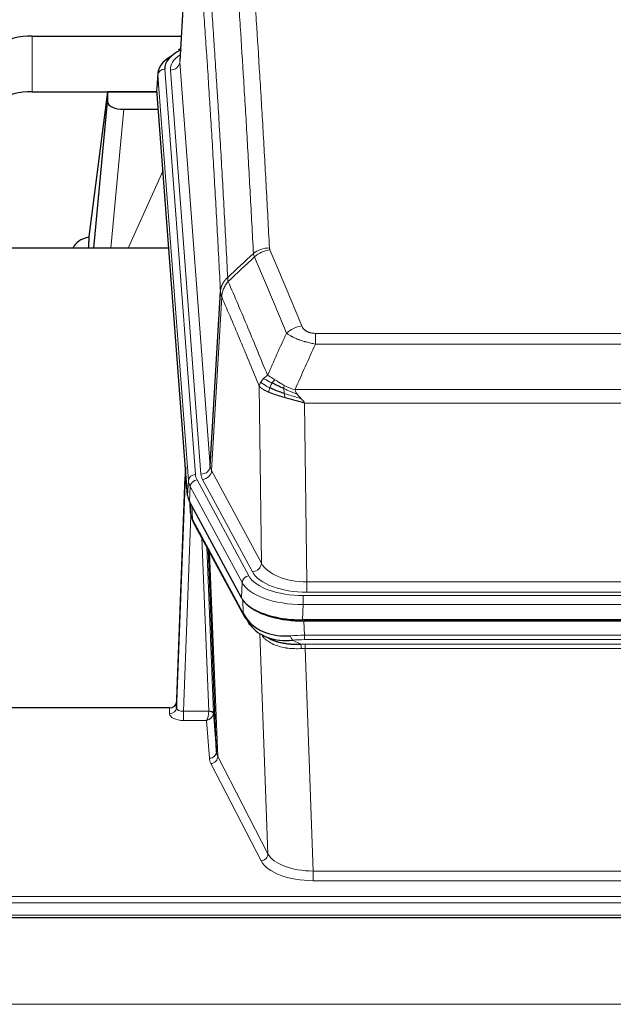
# Model space of a CAD drawing. Header units: inches. Extents: x 0 to 23760, y -13 to 16800.
# Tile 117 of 256: x 4422 to 4676, y 13694 to 14115. Entities that reach past the tile are written whole.
import ezdxf

# ---------------------------------------------------------------- set-up
doc = ezdxf.new("R2010")
doc.units = ezdxf.units.IN
doc.layers.add('1', color=7, linetype='Continuous', true_color=0xffffff)
doc.layers.add('254', color=7, linetype='Continuous', true_color=0xffffff)
doc.styles.add('latin_extended', font='simplex.shx')
doc.dimstyles.get("Standard").update_dxf_attribs({"dimtxt": 0.18, "dimasz": 0.18, "dimexe": 0.18, "dimexo": 0.0625, "dimgap": 0.09, "dimtad": 0, "dimtih": 1, "dimtoh": 1, "dimdec": 4, "dimzin": 0, "dimdsep": 46, "dimtxsty": 'Standard', "dimcen": 0.09, "dimadec": 0, "dimazin": 0, "dimtfac": 1, "dimtdec": 4, "dimtofl": 0, "dimtmove": 0, "dimatfit": 3, "dimfxl": 1, "dimtolj": 1, "dimtzin": 0, "dimarcsym": 0})

# ---------------------------------------------------------------- blocks, each defined once
blk = doc.blocks.new('_U5')
at = {"layer": '254', "color": 3, "linetype": 'Continuous', "lineweight": 13, "transparency": 16777216}
for p, q in [((8914, 13844.79), (8914, 9822.41)), ((1028.02, 13489.8), (1028.02, 9822.41)), ((1168.02, 9862.41), (8774, 9862.41))]:
    blk.add_line(p, q, dxfattribs=at)
at = {"layer": '254', "color": 3, "transparency": 16777216}
for points in [[(1168.02, 9885.74), (1168.02, 9839.07), (1028.02, 9862.41)], [(8774, 9839.07), (8774, 9885.74), (8914, 9862.41)]]:
    blk.add_solid(points, dxfattribs=at)
at = {"layer": 'Defpoints', "color": 0, "transparency": 16777216}
for p in [(8914, 13884.79), (1028.02, 13529.8), (8914, 9862.41)]:
    blk.add_point(p, dxfattribs=at)
at = {"layer": '254', "color": 2, "lineweight": 13, "transparency": 16777216, "insert": (4727.68, 10072.41), "char_height": 140, "attachment_point": 1, "style": 'latin_extended'}
blk.add_mtext('\\A1;7886', dxfattribs=at)

msp = doc.modelspace()

# ---------------------------------------------------------------- linework, layer by layer
at = {"layer": '1', "color": 2, "linetype": 'Continuous', "lineweight": 25}
for p, q in [((4495.617, 14185.9), (4490.233, 14097.061)), ((4427.055, 14107.66), (4490.877, 14107.66)), ((4490.545, 14102.204), (4489.601, 14101.768)), ((4480.854, 14091.71), (4480.473, 14085.428)), ((4427.055, 14083.858), (4480.541, 14083.858)), ((4459.365, 14083.768), (4451.317, 14021.983)), ((4480.548, 14083.768), (4459.365, 14083.768)), ((4459.365, 14083.768), (4459.365, 14079.537)), ((4493.597, 13911.191), (4480.479, 14084.645)), ((4453.454, 14016.881), (4459.365, 14079.537)), ((4466.338, 14076.317), (4481.109, 14076.317)), ((4451.316, 14021.976), (4451.317, 14021.983)), ((4451.316, 14021.976), (4451.316, 14019.791)), ((4485.605, 14016.88), (4408.661, 14016.88)), ((4503.304, 13923.713), (4507.68, 13998.389)), ((4492.66, 13923.572), (4488.903, 13822.934)), ((4488.892, 13820.397), (4492.58, 13919.179)), ((4516.636, 13867.399), (4494.381, 13908.614)), ((4494.509, 13908.377), (4494.872, 13903.575)), ((4494.866, 13903.688), (4494.695, 13908.032)), ((4494.866, 13903.688), (4494.872, 13903.575)), ((4496.01, 13899.779), (4517.757, 13859.504)), ((4505.917, 13801.568), (4502.489, 13887.779)), ((4759.204, 13857.961), (4542.798, 13857.961)), ((4758.613, 13857.479), (4543.389, 13857.479)), ((4525.899, 13851.327), (4528.642, 13849.941)), ((4485.904, 13820.312), (4373.001, 13820.312)), ((4488.903, 13822.934), (4488.892, 13820.397)), ((4504.688, 13818.186), (4505.917, 13801.568)), ((4373.001, 13730.68), (4930.001, 13730.68))]:
    msp.add_line(p, q, dxfattribs=at)
at = {"layer": '1', "color": 110, "linetype": 'Continuous', "lineweight": 13}
for p, q in [((4495.485, 14183.075), (4490.237, 14096.486)), ((4427.055, 14083.858), (4427.055, 14107.66)), ((4490.237, 14096.486), (4503.304, 13923.713)), ((4480.86, 14090.924), (4480.479, 14084.645)), ((4493.97, 13917.564), (4480.86, 14090.924)), ((4483.854, 14093.494), (4496.964, 13920.134)), ((4486.245, 14093.059), (4499.312, 13920.286)), ((4466.338, 14076.317), (4460.731, 14016.881)), ((4468.143, 14016.881), (4483.084, 14050.196)), ((4508.237, 13996.055), (4503.885, 13921.803)), ((4548.33, 13980.508), (4753.672, 13980.508)), ((4548.33, 13975.945), (4548.33, 13980.508)), ((4753.672, 13975.945), (4548.33, 13975.945)), ((4525.237, 13882.26), (4524.279, 13957.911)), ((4539.598, 13956.465), (4762.404, 13956.465)), ((4758.291, 13950.721), (4543.711, 13950.721)), ((4543.711, 13950.721), (4544.68, 13874.225)), ((4503.885, 13921.803), (4525.237, 13882.26)), ((4493.597, 13911.191), (4493.97, 13917.564)), ((4497.662, 13917.843), (4519.836, 13876.777)), ((4521.361, 13878.452), (4500.009, 13917.995)), ((4494.755, 13914.986), (4494.381, 13908.614)), ((4516.929, 13873.921), (4494.755, 13914.986)), ((4494.512, 13908.372), (4494.866, 13903.688)), ((4495.433, 13906.667), (4495.651, 13901.109)), ((4495.016, 13902.717), (4491.885, 13818.865)), ((4495.651, 13901.109), (4517.398, 13860.834)), ((4502.691, 13818.952), (4499.668, 13893.004)), ((4501.795, 13889.064), (4504.688, 13818.186)), ((4503.035, 13886.769), (4506.502, 13799.558)), ((4516.636, 13867.399), (4516.929, 13873.921)), ((4544.68, 13874.225), (4757.323, 13874.225)), ((4544.68, 13869.811), (4544.68, 13874.225)), ((4517.398, 13860.834), (4517.222, 13866.469)), ((4543.091, 13868.387), (4758.911, 13868.387)), ((4543.091, 13864.482), (4543.091, 13868.387)), ((4757.323, 13869.811), (4544.68, 13869.811)), ((4543.091, 13864.482), (4542.798, 13857.961)), ((4758.911, 13864.482), (4543.091, 13864.482)), ((4543.389, 13857.479), (4543.58, 13851.388)), ((4527.987, 13757.943), (4524.552, 13852.083)), ((4543.58, 13849.523), (4543.58, 13851.388)), ((4543.58, 13851.388), (4758.422, 13851.388)), ((4758.422, 13849.523), (4543.58, 13849.523)), ((4538.556, 13849.294), (4542.01, 13847.549)), ((4543.922, 13845.715), (4543.922, 13847.58)), ((4543.922, 13847.58), (4758.08, 13847.58)), ((4543.922, 13845.715), (4547.396, 13750.539)), ((4758.08, 13845.715), (4543.922, 13845.715)), ((4485.894, 13817.864), (4485.904, 13820.312)), ((4491.885, 13818.865), (4491.885, 13814.95)), ((4491.885, 13818.865), (4502.69, 13818.865)), ((4491.885, 13814.95), (4501.727, 13814.95)), ((4502.92, 13798.801), (4501.727, 13814.95)), ((4506.502, 13799.558), (4527.987, 13757.943)), ((4525.079, 13754.88), (4503.594, 13796.495)), ((4547.396, 13750.539), (4547.396, 13746.438)), ((4547.396, 13750.539), (4754.606, 13750.539)), ((4754.606, 13746.438), (4547.396, 13746.438)), ((4373.001, 13739.677), (4930.001, 13739.677)), ((4373.001, 13736.943), (4930.001, 13736.943)), ((4373.001, 13731.695), (4930.001, 13731.695)), ((2938.501, 13693.566), (7695.501, 13693.566))]:
    msp.add_line(p, q, dxfattribs=at)
at = {"layer": '1', "color": 2, "linetype": 'Continuous', "lineweight": 25}
for centre, major_axis, ratio, start_param, end_param in [((4427.055, 14095.486), (-20, 0), 0.608706, 4.712389, 6.2831853), ((4507.873, 14091.207), (-27.03, 0.194), 0.4633579, 5.618257, 6.3212481), ((4507.873, 14093.868), (-24.034, 0.016), 0.461198, 5.4992389, 6.318352), ((4490.859, 14099.044), (1.258, -2.724), 0.6272114, 2.6666598, 3.1415983), ((4427.055, 14071.684), (-20, 0), 0.608706, 4.712389, 6.2831853), ((4466.392, 14079.562), (7.027, 0.031), 0.4617281, 3.1395348, 4.7027345), ((4454.195, 14014.802), (-10.208, 0), 0.7029015, 4.9983373, 5.9892938), ((4454.195, 13823.41), (-10.152, 515.132), 0.0020796, 5.0973629, 5.103467), ((4520.617, 13911.63), (27.037, 0.006), 0.4611335, 3.1763491, 3.3855005), ((4522.661, 13883.9), (-27.174, 22.247), 0.2659535, 0.248295, 0.2802753), ((4521.51, 13913.176), (26.161, 11.46), 0.4493681, 3.0159633, 3.1613144), ((4499.364, 13902), (3.584, 1.776), 0.8816114, 2.7716102, 3.1419462), ((4542.856, 13870.445), (27.023, 0.034), 0.4619935, 3.3853572, 3.670307), ((4542.856, 13870.445), (27.023, 0.034), 0.4619935, 3.670307, 4.7096668), ((4543.415, 13869.954), (27.01, 0.015), 0.4618579, 3.6271853, 4.7111791), ((4544.23, 13843.954), (-27.355, 20.182), 0.1876908, 0.3765826, 0.5974134), ((4521.277, 13861.404), (3.52, 1.9), 0.8606628, 3.1415888, 3.5094104), ((4541.534, 13841.092), (-23.434, 19.972), 0.1471226, 0.3626514, 0.5834823), ((4523.054, 13858.722), (3.195, 2.407), 0.6715965, 2.6043549, 3.391291), ((4543.327, 13872.772), (25.329, 12.681), 0.6929209, 3.2824386, 4.1662755), ((4543.327, 13872.772), (23.359, 16.381), 0.7286412, 3.1732971, 4.057134), ((4521.155, 13851.232), (-3.388, -2.127), 0.8041825, 3.1410453, 3.3164277), ((4485.904, 13823.025), (3, 0.002), 0.9042699, 4.7116987, 6.2488686)]:
    msp.add_ellipse(centre, major_axis=major_axis, ratio=ratio, start_param=start_param, end_param=end_param, dxfattribs=at)
at = {"layer": '1', "color": 110, "linetype": 'Continuous', "lineweight": 13}
for centre, major_axis, ratio, start_param, end_param in [((4510.265, 14093.433), (-24.034, 0.016), 0.461198, 5.6862399, 6.318352), ((4486.245, 14096.607), (3.989, 0.302), 0.8864705, 4.6454478, 6.1638843), ((4483.854, 14090.833), (2.991, 0.226), 0.8864705, 1.5038552, 3.0222916), ((4528.634, 14008.76), (-9.987, -0.512), 0.8285973, 4.6699673, 5.4273767), ((4528.822, 14007.968), (-9.188, -3.948), 0.8056434, 4.3791539, 5.1247913), ((4542.483, 13975.506), (-9.245, -3.812), 0.7933159, 4.3962573, 5.1392153), ((4492.58, 13917.026), (0.214, 6.443), 0.0117452, 0.5090713, 1.2305416), ((4499.312, 13923.834), (3.989, 0.302), 0.8864705, 4.6454478, 6.1638843), ((4500.009, 13921.543), (3.52, 1.9), 0.8606628, 4.2773553, 5.7957917), ((4523.33, 13924.224), (20.038, 0.241), 0.4621297, 3.1708089, 3.3799603), ((4495.579, 13919.088), (2.998, -0.112), 0.4302668, 3.1576572, 3.7226285), ((4496.964, 13917.473), (2.991, 0.226), 0.8864705, 1.5038552, 3.0222916), ((4520.983, 13917.863), (-27.028, 0.171), 0.4605352, 0.0378207, 0.2469722), ((4497.662, 13915.181), (2.64, 1.425), 0.8606628, 1.1357626, 2.6541991), ((4520.983, 13920.524), (24.033, 0.005), 0.4611335, 3.1763491, 3.3855005), ((4523.33, 13920.676), (24.033, 0.005), 0.4611335, 3.1763491, 3.3855005), ((4522.661, 13883.9), (-27.538, 20.422), 0.182048, 0.3394746, 0.3714547), ((4499.53, 13901.679), (3.52, 1.9), 0.8606628, 2.7414655, 3.1415888), ((4521.361, 13882), (3.52, 1.9), 0.8606628, 4.2773553, 5.7957917), ((4544.6, 13884.832), (-20.002, 0.126), 0.5302672, 0.2567917, 1.5781041), ((4519.836, 13874.116), (2.64, 1.425), 0.8606628, 1.1357626, 2.6541991), ((4543.142, 13879.485), (24.02, 0.03), 0.4619935, 3.3853572, 4.7096668), ((4544.6, 13881.284), (-24.002, 0.049), 0.477994, 0.2537759, 1.5750883), ((4543.142, 13876.824), (-27.018, 0.111), 0.4567867, 0.246464, 1.5707737), ((4521.277, 13861.404), (3.52, 1.9), 0.8606628, 2.7414655, 3.1415888), ((4544.23, 13843.954), (-27.015, 0.091), 0.2751837, 4.7373543, 4.9581852), ((4538.556, 13853.13), (-0.368, 3.983), 0.2964475, 2.0527062, 2.8396422), ((4544.23, 13840.119), (-23.017, 0.318), 0.4083138, 4.7462544, 4.9670852), ((4544.712, 13837.768), (-24.025, 0.387), 0.4081205, 4.7518285, 4.8316761), ((4542.01, 13843.714), (0.131, -3.998), 0.1099517, 2.0830946, 2.8518059), ((4544.712, 13833.933), (-20.023, 0.877), 0.5868264, 4.777515, 4.8573626), ((4485.894, 13820.488), (-3, 0.013), 0.8746179, 1.5745081, 3.1116779), ((4491.897, 13820.488), (3.004, 0.138), 0.5390598, 3.1127167, 4.683513), ((4491.897, 13817.864), (6.003, 0.008), 0.4854373, 3.1388974, 4.7096937), ((4501.727, 13817.574), (0.506, 2.997), 0.2740591, 3.694004, 5.2037138), ((4501.727, 13817.574), (2.669, 1.608), 0.8008031, 4.262859, 5.7725688), ((4501.691, 13818.92), (-1.001, 0.011), 0.9036683, 3.0924533, 3.1882188), ((4502.69, 13818.004), (1.996, -0.13), 0.4297663, 0.0674602, 1.5988341), ((4502.691, 13818.091), (1.998, 0.082), 0.4302193, 0.0160628, 1.553239), ((4501.691, 13818.059), (2.996, 0.15), 0.8842154, 6.1784612, 6.2742266), ((4502.92, 13801.425), (-2.992, -0.221), 0.8740585, 1.5062672, 3.1117425), ((4503.594, 13799.118), (-2.666, -1.376), 0.8484453, 1.1579292, 2.76165), ((4525.92, 13801.823), (-20.016, 0.121), 0.4848834, 0.0387668, 0.248091), ((4525.92, 13799.199), (-23.014, 0.002), 0.4845187, 0.0358431, 0.2451673), ((4525.079, 13757.504), (-2.666, -1.376), 0.8484453, 1.1579292, 2.76165), ((4547.402, 13760.213), (-20.013, 0.104), 0.483363, 0.2476114, 1.5729934), ((4547.402, 13757.589), (23.012, 0.004), 0.4845836, 3.3866449, 4.7120269)]:
    msp.add_ellipse(centre, major_axis=major_axis, ratio=ratio, start_param=start_param, end_param=end_param, dxfattribs=at)
for points, knots in [([(4516.676, 14199.701), (4517.233, 14193.081), (4518.334, 14179.591), (4519.941, 14158.606), (4520.984, 14144.117), (4521.754, 14133.063), (4522.137, 14127.488), (4522.515, 14121.844), (4522.766, 14118.066), (4522.892, 14116.168), (4523.515, 14106.644), (4524.006, 14098.902), (4524.732, 14087.107), (4524.972, 14083.146), (4525.447, 14075.163), (4525.683, 14071.142), (4526.385, 14058.989), (4527.306, 14042.547), (4528.196, 14025.628), (4528.634, 14017.049)], [0, 0, 0, 0, 0.125, 0.25, 0.375, 0.375, 0.4375, 0.46875, 0.46875, 0.5, 0.5, 0.625, 0.625, 0.6875, 0.6875, 0.75, 0.75, 0.875, 1, 1, 1, 1]), ([(4521.767, 14014.673), (4521.328, 14023.242), (4520.437, 14040.14), (4519.515, 14056.563), (4518.812, 14068.702), (4518.576, 14072.718), (4518.099, 14080.691), (4517.859, 14084.648), (4517.133, 14096.43), (4516.641, 14104.162), (4516.017, 14113.676), (4515.891, 14115.57), (4515.64, 14119.345), (4515.261, 14124.982), (4514.878, 14130.55), (4514.106, 14141.592), (4513.062, 14156.064), (4511.453, 14177.024), (4510.351, 14190.499), (4509.792, 14197.111)], [0, 0, 0, 0, 0.125, 0.25, 0.25, 0.3125, 0.3125, 0.375, 0.375, 0.5, 0.5, 0.53125, 0.53125, 0.5625, 0.625, 0.625, 0.75, 0.875, 1, 1, 1, 1]), ([(4498.541, 14189.691), (4499.112, 14183), (4500.24, 14169.357), (4501.885, 14148.116), (4502.951, 14133.437), (4503.74, 14122.233), (4504.131, 14116.583), (4504.582, 14109.906), (4504.775, 14107.026), (4504.903, 14105.102), (4504.967, 14104.138), (4505.286, 14099.308), (4505.665, 14093.465), (4506.103, 14086.564), (4506.29, 14083.589), (4506.414, 14081.602), (4506.476, 14080.607), (4507.032, 14071.629), (4508.005, 14055.421), (4509.415, 14030.369), (4510.324, 14013.173), (4510.77, 14004.451)], [0, 0, 0, 0, 0.125, 0.25, 0.375, 0.375, 0.4375, 0.46875, 0.484375, 0.484375, 0.5, 0.5, 0.5625, 0.59375, 0.609375, 0.609375, 0.625, 0.625, 0.75, 0.875, 1, 1, 1, 1]), ([(4507.68, 13998.389), (4507.236, 14007.083), (4506.33, 14024.225), (4504.923, 14049.199), (4503.953, 14065.357), (4503.398, 14074.308), (4503.336, 14075.3), (4503.213, 14077.281), (4503.027, 14080.247), (4502.59, 14087.127), (4502.211, 14092.952), (4501.893, 14097.768), (4501.83, 14098.729), (4501.702, 14100.647), (4501.51, 14103.518), (4501.06, 14110.176), (4500.67, 14115.81), (4499.884, 14126.98), (4498.82, 14141.617), (4497.179, 14162.798), (4496.055, 14176.402), (4495.485, 14183.075)], [0, 0, 0, 0, 0.125, 0.25, 0.375, 0.375, 0.390625, 0.390625, 0.40625, 0.4375, 0.5, 0.5, 0.515625, 0.515625, 0.53125, 0.5625, 0.625, 0.625, 0.75, 0.875, 1, 1, 1, 1]), ([(4528.822, 14016.254), (4528.766, 14016.385), (4528.722, 14016.517), (4528.66, 14016.782), (4528.641, 14016.915), (4528.634, 14017.049)], [0, 0, 0, 0, 0.5, 0.5, 1, 1, 1, 1]), ([(4528.822, 14016.254), (4531.107, 14010.914), (4533.388, 14005.527), (4536.804, 13997.379), (4537.941, 13994.651), (4540.214, 13989.174), (4541.349, 13986.424), (4542.483, 13983.662)], [0, 0, 0, 0, 0.5, 0.5, 0.75, 0.75, 1, 1, 1, 1]), ([(4535.903, 13980.605), (4534.767, 13983.363), (4533.631, 13986.111), (4531.356, 13991.584), (4530.217, 13994.309), (4526.797, 14002.45), (4524.513, 14007.831), (4522.225, 14013.168)], [0, 0, 0, 0, 0.25, 0.25, 0.5, 0.5, 1, 1, 1, 1]), ([(4507.68, 13998.389), (4507.681, 13998.404), (4507.683, 13998.434), (4507.686, 13998.479), (4507.689, 13998.524), (4507.693, 13998.568), (4507.697, 13998.613), (4507.701, 13998.658), (4507.705, 13998.703), (4507.71, 13998.747), (4507.715, 13998.792), (4507.72, 13998.837), (4507.725, 13998.882), (4507.731, 13998.926), (4507.737, 13998.971), (4507.743, 13999.016), (4507.749, 13999.06), (4507.756, 13999.105), (4507.762, 13999.149), (4507.77, 13999.194), (4507.777, 13999.238), (4507.785, 13999.283), (4507.792, 13999.327), (4507.801, 13999.372), (4507.809, 13999.416), (4507.818, 13999.46), (4507.826, 13999.505), (4507.836, 13999.549), (4507.845, 13999.593), (4507.855, 13999.637), (4507.864, 13999.681), (4507.875, 13999.725), (4507.885, 13999.769), (4507.896, 13999.814), (4507.906, 13999.857), (4507.918, 13999.901), (4507.929, 13999.945), (4507.941, 13999.989), (4507.952, 14000.033), (4507.965, 14000.077), (4507.977, 14000.12), (4507.989, 14000.164), (4508.002, 14000.208), (4508.015, 14000.251), (4508.029, 14000.295), (4508.042, 14000.338), (4508.056, 14000.381), (4508.07, 14000.425), (4508.085, 14000.468), (4508.099, 14000.511), (4508.114, 14000.554), (4508.129, 14000.597), (4508.144, 14000.64), (4508.16, 14000.683), (4508.176, 14000.726), (4508.192, 14000.769), (4508.208, 14000.812), (4508.225, 14000.854), (4508.241, 14000.897), (4508.258, 14000.94), (4508.276, 14000.982), (4508.293, 14001.024), (4508.311, 14001.067), (4508.329, 14001.109), (4508.347, 14001.151), (4508.365, 14001.193), (4508.384, 14001.235), (4508.403, 14001.277), (4508.422, 14001.319), (4508.441, 14001.361), (4508.461, 14001.403), (4508.481, 14001.444), (4508.501, 14001.486), (4508.521, 14001.527), (4508.542, 14001.569), (4508.563, 14001.61), (4508.59, 14001.663), (4508.623, 14001.728), (4508.664, 14001.805), (4508.706, 14001.882), (4508.748, 14001.958), (4508.792, 14002.034), (4508.836, 14002.109), (4508.88, 14002.184), (4508.926, 14002.259), (4508.972, 14002.334), (4509.019, 14002.408), (4509.067, 14002.482), (4509.116, 14002.556), (4509.165, 14002.629), (4509.216, 14002.702), (4509.267, 14002.774), (4509.318, 14002.846), (4509.371, 14002.918), (4509.424, 14002.989), (4509.478, 14003.06), (4509.532, 14003.131), (4509.588, 14003.201), (4509.644, 14003.271), (4509.701, 14003.34), (4509.758, 14003.409), (4509.816, 14003.478), (4509.875, 14003.546), (4509.935, 14003.613), (4509.995, 14003.681), (4510.056, 14003.747), (4510.118, 14003.814), (4510.18, 14003.88), (4510.243, 14003.945), (4510.306, 14004.01), (4510.371, 14004.074), (4510.436, 14004.138), (4510.501, 14004.202), (4510.567, 14004.265), (4510.634, 14004.327), (4510.702, 14004.389), (4510.747, 14004.43), (4510.77, 14004.451)], [0, 0, 0, 0, 0.0066687, 0.0133374, 0.0200061, 0.0266746, 0.0333432, 0.0400116, 0.0466801, 0.0533484, 0.0600168, 0.066685, 0.0733532, 0.0800214, 0.0866895, 0.0933575, 0.1000255, 0.1066935, 0.1133614, 0.1200292, 0.126697, 0.1333647, 0.1400324, 0.1467001, 0.1533676, 0.1600352, 0.1667026, 0.1733701, 0.1800374, 0.1867047, 0.193372, 0.2000392, 0.2067064, 0.2133735, 0.2200405, 0.2267075, 0.2333745, 0.2400414, 0.2467082, 0.253375, 0.2600418, 0.2667085, 0.2733751, 0.2800417, 0.2867082, 0.2933747, 0.3000412, 0.3067075, 0.3133739, 0.3200401, 0.3267064, 0.3333725, 0.3400387, 0.3467047, 0.3533708, 0.3600367, 0.3667026, 0.3733685, 0.3800343, 0.3867001, 0.3933658, 0.4000315, 0.4066971, 0.4133626, 0.4200281, 0.4266936, 0.433359, 0.4400243, 0.4466896, 0.4533549, 0.4600201, 0.4666852, 0.4733503, 0.4800154, 0.4866804, 0.4933453, 0.5000102, 0.5125098, 0.5250093, 0.5375088, 0.5500082, 0.5625077, 0.5750071, 0.5875066, 0.600006, 0.6125054, 0.6250049, 0.6375043, 0.6500037, 0.6625032, 0.6750026, 0.6875021, 0.7000016, 0.7125011, 0.7250006, 0.7375001, 0.7499997, 0.7624993, 0.7749989, 0.7874985, 0.7999982, 0.812498, 0.8249977, 0.8374975, 0.8499974, 0.8624973, 0.8749972, 0.8874972, 0.8999973, 0.9124974, 0.9249976, 0.9374978, 0.9499981, 0.9624985, 0.9749989, 0.9874994, 1, 1, 1, 1]), ([(4508.237, 13996.055), (4508.258, 13996.639), (4508.336, 13997.226), (4508.599, 13998.393), (4508.785, 13998.972), (4509.256, 14000.103), (4509.542, 14000.656), (4510.2, 14001.72), (4510.573, 14002.231), (4510.982, 14002.714)], [0, 0, 0, 0, 0.25, 0.25, 0.5, 0.5, 0.75, 0.75, 1, 1, 1, 1]), ([(4510.982, 14002.714), (4510.907, 14003.008), (4510.864, 14003.31), (4510.806, 14003.9), (4510.791, 14004.187), (4510.77, 14004.451)], [0, 0, 0, 0, 0.5, 0.5, 1, 1, 1, 1]), ([(4510.982, 14002.714), (4513.804, 13996.158), (4516.62, 13989.534), (4520.833, 13979.495), (4522.236, 13976.131), (4525.038, 13969.369), (4526.438, 13965.972), (4527.836, 13962.557)], [0, 0, 0, 0, 0.5, 0.5, 0.75, 0.75, 1, 1, 1, 1]), ([(4508.237, 13996.055), (4508.232, 13996.068), (4508.221, 13996.093), (4508.206, 13996.131), (4508.191, 13996.17), (4508.176, 13996.21), (4508.161, 13996.25), (4508.145, 13996.29), (4508.13, 13996.332), (4508.114, 13996.373), (4508.099, 13996.416), (4508.084, 13996.459), (4508.068, 13996.503), (4508.053, 13996.547), (4508.038, 13996.592), (4508.022, 13996.638), (4508.007, 13996.684), (4507.992, 13996.731), (4507.977, 13996.778), (4507.963, 13996.826), (4507.948, 13996.875), (4507.934, 13996.925), (4507.919, 13996.975), (4507.905, 13997.025), (4507.891, 13997.076), (4507.878, 13997.128), (4507.865, 13997.181), (4507.844, 13997.265), (4507.818, 13997.377), (4507.789, 13997.514), (4507.766, 13997.641), (4507.746, 13997.759), (4507.731, 13997.866), (4507.718, 13997.963), (4507.708, 13998.05), (4507.7, 13998.127), (4507.694, 13998.194), (4507.689, 13998.251), (4507.686, 13998.298), (4507.683, 13998.335), (4507.682, 13998.362), (4507.681, 13998.379), (4507.68, 13998.387), (4507.68, 13998.389)], [0, 0, 0, 0, 0.0155037, 0.0313049, 0.0474035, 0.0637997, 0.0804935, 0.097485, 0.1147743, 0.1323613, 0.1502462, 0.1684289, 0.1869096, 0.2056883, 0.224765, 0.2441397, 0.2638126, 0.2837835, 0.3040527, 0.32462, 0.3454856, 0.3666494, 0.3881116, 0.409872, 0.4319308, 0.454288, 0.4769435, 0.4998975, 0.5635611, 0.6228928, 0.6778927, 0.7285606, 0.7748966, 0.8169007, 0.8545729, 0.8879131, 0.9169214, 0.9415977, 0.9619421, 0.9779545, 0.989635, 0.9969835, 1, 1, 1, 1]), ([(4524.279, 13957.911), (4522.948, 13961.152), (4521.616, 13964.377), (4518.948, 13970.797), (4517.613, 13973.991), (4513.602, 13983.528), (4510.922, 13989.823), (4508.237, 13996.055)], [0, 0, 0, 0, 0.25, 0.25, 0.5, 0.5, 1, 1, 1, 1]), ([(4548.33, 13975.945), (4547.995, 13976.005), (4547.662, 13976.069), (4546.999, 13976.202), (4546.67, 13976.272), (4545.695, 13976.489), (4545.057, 13976.645), (4544.354, 13976.834), (4544.276, 13976.855), (4544.121, 13976.898), (4544.043, 13976.919), (4543.812, 13976.984), (4543.659, 13977.028), (4543.205, 13977.162), (4542.61, 13977.345), (4542.037, 13977.536), (4541.616, 13977.683), (4541.407, 13977.758), (4541.202, 13977.833), (4541.065, 13977.884), (4540.998, 13977.91), (4540.392, 13978.14), (4539.884, 13978.35), (4539.165, 13978.674), (4538.932, 13978.783), (4538.594, 13978.949), (4538.483, 13979.004), (4538.264, 13979.116), (4538.157, 13979.173), (4537.63, 13979.455), (4537.241, 13979.682), (4536.527, 13980.141), (4536.2, 13980.372), (4535.903, 13980.605)], [0, 0, 0, 0, 0.0625, 0.0625, 0.125, 0.125, 0.25, 0.25, 0.265625, 0.265625, 0.28125, 0.28125, 0.3125, 0.3125, 0.375, 0.4375, 0.4375, 0.46875, 0.484375, 0.484375, 0.5, 0.5, 0.625, 0.625, 0.6875, 0.6875, 0.71875, 0.71875, 0.75, 0.75, 0.875, 0.875, 1, 1, 1, 1]), ([(4548.33, 13980.508), (4548.147, 13980.508), (4547.965, 13980.513), (4547.601, 13980.531), (4547.421, 13980.545), (4547.066, 13980.584), (4546.89, 13980.608), (4546.544, 13980.666), (4546.373, 13980.701), (4546.162, 13980.751), (4546.12, 13980.761), (4546.036, 13980.782), (4545.912, 13980.815), (4545.79, 13980.851), (4545.551, 13980.926), (4545.243, 13981.035), (4544.956, 13981.162), (4544.783, 13981.247), (4544.749, 13981.264), (4544.681, 13981.299), (4544.647, 13981.317), (4544.547, 13981.371), (4544.482, 13981.408), (4544.293, 13981.522), (4544.173, 13981.6), (4543.947, 13981.763), (4543.84, 13981.846), (4543.637, 13982.019), (4543.541, 13982.108), (4543.428, 13982.222), (4543.406, 13982.245), (4543.362, 13982.291), (4543.34, 13982.315), (4543.277, 13982.384), (4543.236, 13982.431), (4543.117, 13982.573), (4543.044, 13982.669), (4542.907, 13982.862), (4542.843, 13982.96), (4542.666, 13983.256), (4542.567, 13983.458), (4542.483, 13983.662)], [0, 0, 0, 0, 0.0625, 0.0625, 0.125, 0.125, 0.1875, 0.1875, 0.25, 0.25, 0.265625, 0.265625, 0.28125, 0.3125, 0.3125, 0.375, 0.4375, 0.4375, 0.453125, 0.453125, 0.46875, 0.46875, 0.5, 0.5, 0.5625, 0.5625, 0.625, 0.625, 0.6875, 0.6875, 0.703125, 0.703125, 0.71875, 0.71875, 0.75, 0.75, 0.8125, 0.8125, 0.875, 0.875, 1, 1, 1, 1]), ([(4524.279, 13957.911), (4524.336, 13958.196), (4524.418, 13958.484), (4524.632, 13959.057), (4524.763, 13959.342), (4524.918, 13959.624)], [0, 0, 0, 0, 0.5, 0.5, 1, 1, 1, 1]), ([(4524.918, 13959.624), (4525.075, 13959.899), (4525.254, 13960.171), (4525.659, 13960.702), (4525.883, 13960.961), (4526.129, 13961.212)], [0, 0, 0, 0, 0.5, 0.5, 1, 1, 1, 1]), ([(4528.801, 13957.208), (4528.366, 13957.412), (4527.956, 13957.616), (4526.426, 13958.431), (4525.531, 13959.04), (4524.918, 13959.624)], [0, 0, 0, 0, 0.25, 0.25, 1, 1, 1, 1]), ([(4526.129, 13961.212), (4526.375, 13961.456), (4526.641, 13961.692), (4527.211, 13962.141), (4527.515, 13962.355), (4527.836, 13962.557)], [0, 0, 0, 0, 0.5, 0.5, 1, 1, 1, 1]), ([(4529.787, 13959.281), (4529.415, 13959.469), (4529.059, 13959.651), (4527.698, 13960.357), (4526.827, 13960.829), (4526.129, 13961.212)], [0, 0, 0, 0, 0.25, 0.25, 1, 1, 1, 1]), ([(4531.011, 13960.661), (4530.712, 13960.855), (4530.422, 13961.043), (4529.295, 13961.764), (4528.529, 13962.229), (4527.836, 13962.557)], [0, 0, 0, 0, 0.25, 0.25, 1, 1, 1, 1]), ([(4528.801, 13957.208), (4528.832, 13957.296), (4528.864, 13957.385), (4528.999, 13957.743), (4529.112, 13958.013), (4529.361, 13958.542), (4529.497, 13958.8), (4529.689, 13959.124), (4529.737, 13959.204), (4529.787, 13959.281)], [0, 0, 0, 0, 0.125, 0.125, 0.5, 0.5, 0.875, 0.875, 1, 1, 1, 1]), ([(4529.787, 13959.281), (4529.885, 13959.436), (4529.987, 13959.584), (4530.244, 13959.928), (4530.401, 13960.112), (4530.712, 13960.428), (4530.865, 13960.559), (4531.011, 13960.661)], [0, 0, 0, 0, 0.25, 0.25, 0.625, 0.625, 1, 1, 1, 1]), ([(4534.98, 13958.253), (4534.8, 13958.349), (4534.622, 13958.447), (4533.914, 13958.841), (4533.4, 13959.148), (4532.406, 13959.762), (4531.926, 13960.069), (4531.312, 13960.466), (4531.16, 13960.564), (4531.011, 13960.661)], [0, 0, 0, 0, 0.125, 0.125, 0.5, 0.5, 0.875, 0.875, 1, 1, 1, 1]), ([(4528.311, 13955.362), (4528.299, 13955.367), (4528.276, 13955.377), (4528.241, 13955.392), (4528.206, 13955.407), (4528.17, 13955.422), (4528.134, 13955.438), (4528.097, 13955.454), (4528.06, 13955.47), (4528.023, 13955.486), (4527.985, 13955.502), (4527.947, 13955.519), (4527.909, 13955.536), (4527.87, 13955.553), (4527.831, 13955.57), (4527.791, 13955.588), (4527.751, 13955.606), (4527.711, 13955.624), (4527.671, 13955.642), (4527.63, 13955.661), (4527.589, 13955.68), (4527.548, 13955.698), (4527.506, 13955.718), (4527.464, 13955.737), (4527.422, 13955.757), (4527.38, 13955.777), (4527.337, 13955.797), (4527.294, 13955.817), (4527.251, 13955.838), (4527.207, 13955.859), (4527.164, 13955.88), (4527.12, 13955.902), (4527.076, 13955.923), (4527.032, 13955.945), (4526.987, 13955.967), (4526.942, 13955.99), (4526.898, 13956.013), (4526.853, 13956.036), (4526.808, 13956.059), (4526.762, 13956.082), (4526.717, 13956.106), (4526.671, 13956.13), (4526.626, 13956.154), (4526.58, 13956.178), (4526.534, 13956.203), (4526.488, 13956.228), (4526.442, 13956.253), (4526.396, 13956.279), (4526.35, 13956.305), (4526.304, 13956.331), (4526.258, 13956.357), (4526.211, 13956.384), (4526.165, 13956.411), (4526.119, 13956.438), (4526.073, 13956.465), (4526.026, 13956.493), (4525.98, 13956.521), (4525.934, 13956.549), (4525.888, 13956.578), (4525.842, 13956.606), (4525.796, 13956.635), (4525.75, 13956.665), (4525.705, 13956.694), (4525.659, 13956.724), (4525.614, 13956.754), (4525.568, 13956.785), (4525.523, 13956.815), (4525.478, 13956.846), (4525.433, 13956.878), (4525.389, 13956.909), (4525.344, 13956.941), (4525.3, 13956.973), (4525.256, 13957.006), (4525.213, 13957.039), (4525.169, 13957.072), (4525.126, 13957.105), (4525.083, 13957.138), (4525.041, 13957.172), (4524.999, 13957.206), (4524.957, 13957.241), (4524.915, 13957.276), (4524.874, 13957.311), (4524.833, 13957.346), (4524.793, 13957.382), (4524.753, 13957.417), (4524.714, 13957.454), (4524.675, 13957.49), (4524.636, 13957.527), (4524.598, 13957.564), (4524.56, 13957.601), (4524.523, 13957.639), (4524.486, 13957.677), (4524.45, 13957.715), (4524.415, 13957.754), (4524.38, 13957.793), (4524.346, 13957.832), (4524.312, 13957.871), (4524.29, 13957.898), (4524.279, 13957.911)], [0, 0, 0, 0, 0.0060657, 0.012223, 0.0184718, 0.0248123, 0.0312443, 0.0377679, 0.0443831, 0.0510899, 0.0578883, 0.0647782, 0.0717598, 0.0788329, 0.0859977, 0.093254, 0.1006019, 0.1080414, 0.1155725, 0.1231952, 0.1309095, 0.1387154, 0.1466129, 0.1546019, 0.1626826, 0.1708549, 0.1791188, 0.1874742, 0.1959213, 0.20446, 0.2130903, 0.2218121, 0.2306256, 0.2395307, 0.2485274, 0.2576156, 0.2667955, 0.276067, 0.2854301, 0.2948848, 0.3044311, 0.314069, 0.3237985, 0.3336196, 0.3435324, 0.3535367, 0.3636326, 0.3738202, 0.3840993, 0.3944701, 0.4049324, 0.4154864, 0.426132, 0.4368691, 0.4476979, 0.4586183, 0.4696303, 0.480734, 0.4919292, 0.503216, 0.5145945, 0.5260645, 0.5376262, 0.5492795, 0.5610244, 0.5728609, 0.584789, 0.5968087, 0.60892, 0.621123, 0.6334175, 0.6458037, 0.6582815, 0.6708509, 0.6835119, 0.6962645, 0.7091087, 0.7220445, 0.735072, 0.748191, 0.7614017, 0.774704, 0.7880979, 0.8015834, 0.8151605, 0.8288293, 0.8425896, 0.8564416, 0.8703852, 0.8844204, 0.8985472, 0.9127656, 0.9270756, 0.9414773, 0.9559705, 0.9705554, 0.9852319, 1, 1, 1, 1]), ([(4528.311, 13955.362), (4528.347, 13955.543), (4528.389, 13955.748), (4528.494, 13956.194), (4528.557, 13956.435), (4528.683, 13956.857), (4528.739, 13957.031), (4528.801, 13957.208)], [0, 0, 0, 0, 0.375, 0.375, 0.75, 0.75, 1, 1, 1, 1]), ([(4535.314, 13953.031), (4535.292, 13953.037), (4535.248, 13953.049), (4535.182, 13953.068), (4535.116, 13953.087), (4535.05, 13953.106), (4534.984, 13953.125), (4534.917, 13953.144), (4534.851, 13953.163), (4534.785, 13953.182), (4534.719, 13953.201), (4534.652, 13953.22), (4534.586, 13953.239), (4534.519, 13953.258), (4534.453, 13953.277), (4534.386, 13953.297), (4534.319, 13953.316), (4534.253, 13953.336), (4534.186, 13953.355), (4534.119, 13953.375), (4534.052, 13953.394), (4533.986, 13953.414), (4533.919, 13953.434), (4533.852, 13953.453), (4533.785, 13953.473), (4533.718, 13953.493), (4533.651, 13953.513), (4533.584, 13953.533), (4533.517, 13953.553), (4533.45, 13953.573), (4533.383, 13953.593), (4533.316, 13953.613), (4533.249, 13953.634), (4533.182, 13953.654), (4533.114, 13953.674), (4533.047, 13953.695), (4532.98, 13953.715), (4532.913, 13953.736), (4532.846, 13953.756), (4532.779, 13953.777), (4532.712, 13953.798), (4532.645, 13953.819), (4532.578, 13953.839), (4532.511, 13953.86), (4532.444, 13953.881), (4532.377, 13953.902), (4532.31, 13953.923), (4532.243, 13953.945), (4532.176, 13953.966), (4532.109, 13953.987), (4532.042, 13954.008), (4531.975, 13954.03), (4531.908, 13954.051), (4531.841, 13954.073), (4531.775, 13954.094), (4531.708, 13954.116), (4531.641, 13954.138), (4531.575, 13954.16), (4531.508, 13954.182), (4531.442, 13954.203), (4531.375, 13954.225), (4531.309, 13954.247), (4531.242, 13954.27), (4531.176, 13954.292), (4531.11, 13954.314), (4531.044, 13954.336), (4530.978, 13954.359), (4530.912, 13954.381), (4530.846, 13954.404), (4530.78, 13954.426), (4530.715, 13954.449), (4530.649, 13954.472), (4530.583, 13954.494), (4530.518, 13954.517), (4530.453, 13954.54), (4530.387, 13954.563), (4530.322, 13954.586), (4530.257, 13954.609), (4530.192, 13954.633), (4530.128, 13954.656), (4530.063, 13954.679), (4529.998, 13954.703), (4529.934, 13954.726), (4529.869, 13954.75), (4529.805, 13954.773), (4529.741, 13954.797), (4529.677, 13954.821), (4529.613, 13954.845), (4529.55, 13954.869), (4529.486, 13954.893), (4529.423, 13954.917), (4529.36, 13954.941), (4529.297, 13954.965), (4529.234, 13954.989), (4529.171, 13955.014), (4529.108, 13955.038), (4529.046, 13955.063), (4528.984, 13955.087), (4528.921, 13955.112), (4528.86, 13955.137), (4528.798, 13955.161), (4528.736, 13955.186), (4528.675, 13955.211), (4528.614, 13955.236), (4528.553, 13955.261), (4528.492, 13955.287), (4528.431, 13955.312), (4528.371, 13955.337), (4528.331, 13955.354), (4528.311, 13955.362)], [0, 0, 0, 0, 0.0082024, 0.0164263, 0.0246716, 0.0329384, 0.0412265, 0.0495362, 0.0578672, 0.0662198, 0.0745938, 0.0829892, 0.0914062, 0.0998446, 0.1083045, 0.1167859, 0.1252887, 0.1338131, 0.1423589, 0.1509263, 0.1595151, 0.1681255, 0.1767574, 0.1854108, 0.1940858, 0.2027822, 0.2115002, 0.2202398, 0.2290008, 0.2377835, 0.2465876, 0.2554134, 0.2642606, 0.2731295, 0.2820199, 0.2909319, 0.2998654, 0.3088206, 0.3177973, 0.3267956, 0.3358154, 0.3448569, 0.35392, 0.3630047, 0.3721109, 0.3812388, 0.3903883, 0.3995594, 0.4087522, 0.4179665, 0.4272025, 0.4364601, 0.4457393, 0.4550402, 0.4643627, 0.4737069, 0.4830727, 0.4924601, 0.5018692, 0.5113, 0.5207524, 0.5302265, 0.5397222, 0.5492397, 0.5587788, 0.5683395, 0.577922, 0.5875261, 0.5971519, 0.6067994, 0.6164686, 0.6261595, 0.6358721, 0.6456064, 0.6553624, 0.6651401, 0.6749395, 0.6847606, 0.6946034, 0.704468, 0.7143542, 0.7242622, 0.734192, 0.7441434, 0.7541166, 0.7641115, 0.7741282, 0.7841666, 0.7942268, 0.8043087, 0.8144123, 0.8245377, 0.8346848, 0.8448538, 0.8550444, 0.8652568, 0.875491, 0.885747, 0.8960247, 0.9063242, 0.9166455, 0.9269886, 0.9373534, 0.9477401, 0.9581485, 0.9685787, 0.9790306, 0.9895044, 1, 1, 1, 1]), ([(4534.83, 13956.884), (4534.828, 13957.039), (4534.83, 13957.187), (4534.843, 13957.53), (4534.859, 13957.714), (4534.908, 13958.026), (4534.94, 13958.156), (4534.98, 13958.253)], [0, 0, 0, 0, 0.25, 0.25, 0.625, 0.625, 1, 1, 1, 1]), ([(4540.469, 13954.566), (4539.059, 13955.089), (4537.622, 13955.672), (4535.752, 13956.476), (4535.288, 13956.68), (4534.83, 13956.884)], [0, 0, 0, 0, 0.75, 0.75, 1, 1, 1, 1]), ([(4534.999, 13954.824), (4534.987, 13954.911), (4534.975, 13954.999), (4534.931, 13955.352), (4534.902, 13955.62), (4534.858, 13956.146), (4534.843, 13956.403), (4534.833, 13956.727), (4534.831, 13956.807), (4534.83, 13956.884)], [0, 0, 0, 0, 0.125, 0.125, 0.5, 0.5, 0.875, 0.875, 1, 1, 1, 1]), ([(4539.598, 13956.465), (4538.378, 13956.731), (4537.202, 13957.173), (4535.708, 13957.876), (4535.341, 13958.062), (4534.98, 13958.253)], [0, 0, 0, 0, 0.75, 0.75, 1, 1, 1, 1]), ([(4535.314, 13953.031), (4535.28, 13953.202), (4535.241, 13953.399), (4535.159, 13953.83), (4535.116, 13954.065), (4535.049, 13954.479), (4535.023, 13954.65), (4534.999, 13954.824)], [0, 0, 0, 0, 0.375, 0.375, 0.75, 0.75, 1, 1, 1, 1]), ([(4542.14, 13952.669), (4540.368, 13953.173), (4538.538, 13953.703), (4536.165, 13954.445), (4535.577, 13954.633), (4534.999, 13954.824)], [0, 0, 0, 0, 0.75, 0.75, 1, 1, 1, 1]), ([(4540.469, 13954.566), (4540.351, 13954.724), (4540.241, 13954.881), (4539.992, 13955.276), (4539.867, 13955.513), (4539.681, 13955.988), (4539.62, 13956.226), (4539.598, 13956.465)], [0, 0, 0, 0, 0.25, 0.25, 0.625, 0.625, 1, 1, 1, 1]), ([(4543.711, 13950.721), (4543.689, 13950.727), (4543.645, 13950.74), (4543.578, 13950.759), (4543.512, 13950.778), (4543.445, 13950.797), (4543.378, 13950.815), (4543.312, 13950.834), (4543.245, 13950.853), (4543.177, 13950.872), (4543.11, 13950.891), (4543.043, 13950.91), (4542.976, 13950.929), (4542.908, 13950.948), (4542.841, 13950.967), (4542.773, 13950.986), (4542.705, 13951.005), (4542.637, 13951.023), (4542.569, 13951.042), (4542.501, 13951.061), (4542.433, 13951.08), (4542.365, 13951.099), (4542.296, 13951.118), (4542.228, 13951.137), (4542.159, 13951.156), (4542.091, 13951.175), (4542.022, 13951.194), (4541.953, 13951.213), (4541.884, 13951.232), (4541.815, 13951.251), (4541.746, 13951.27), (4541.677, 13951.289), (4541.608, 13951.308), (4541.538, 13951.327), (4541.469, 13951.346), (4541.399, 13951.365), (4541.33, 13951.384), (4541.26, 13951.403), (4541.19, 13951.422), (4541.121, 13951.441), (4541.051, 13951.46), (4540.981, 13951.479), (4540.911, 13951.498), (4540.841, 13951.517), (4540.77, 13951.536), (4540.7, 13951.555), (4540.63, 13951.574), (4540.559, 13951.593), (4540.489, 13951.613), (4540.418, 13951.632), (4540.348, 13951.651), (4540.277, 13951.67), (4540.206, 13951.689), (4540.136, 13951.708), (4540.065, 13951.728), (4539.994, 13951.747), (4539.923, 13951.766), (4539.852, 13951.785), (4539.781, 13951.804), (4539.709, 13951.824), (4539.638, 13951.843), (4539.567, 13951.862), (4539.496, 13951.882), (4539.424, 13951.901), (4539.353, 13951.92), (4539.281, 13951.939), (4539.21, 13951.959), (4539.138, 13951.978), (4539.067, 13951.998), (4538.995, 13952.017), (4538.923, 13952.036), (4538.852, 13952.056), (4538.78, 13952.075), (4538.708, 13952.095), (4538.636, 13952.114), (4538.564, 13952.134), (4538.492, 13952.153), (4538.42, 13952.173), (4538.348, 13952.192), (4538.276, 13952.212), (4538.204, 13952.231), (4538.132, 13952.251), (4538.06, 13952.271), (4537.988, 13952.29), (4537.916, 13952.31), (4537.844, 13952.329), (4537.771, 13952.349), (4537.699, 13952.369), (4537.627, 13952.389), (4537.555, 13952.408), (4537.482, 13952.428), (4537.41, 13952.448), (4537.338, 13952.468), (4537.265, 13952.487), (4537.193, 13952.507), (4537.121, 13952.527), (4537.048, 13952.547), (4536.976, 13952.567), (4536.904, 13952.587), (4536.831, 13952.607), (4536.759, 13952.627), (4536.687, 13952.647), (4536.614, 13952.667), (4536.542, 13952.687), (4536.469, 13952.707), (4536.397, 13952.727), (4536.325, 13952.747), (4536.252, 13952.767), (4536.18, 13952.787), (4536.108, 13952.807), (4536.035, 13952.828), (4535.963, 13952.848), (4535.891, 13952.868), (4535.819, 13952.888), (4535.746, 13952.909), (4535.674, 13952.929), (4535.602, 13952.949), (4535.53, 13952.97), (4535.458, 13952.99), (4535.386, 13953.01), (4535.338, 13953.024), (4535.314, 13953.031)], [0, 0, 0, 0, 0.007775, 0.0155603, 0.0233558, 0.0311618, 0.038978, 0.0468046, 0.0546416, 0.0624889, 0.0703466, 0.0782147, 0.0860931, 0.093982, 0.1018813, 0.109791, 0.1177112, 0.1256417, 0.1335828, 0.1415343, 0.1494962, 0.1574687, 0.1654516, 0.173445, 0.1814489, 0.1894634, 0.1974883, 0.2055238, 0.2135699, 0.2216264, 0.2296936, 0.2377713, 0.2458596, 0.2539585, 0.2620679, 0.270188, 0.2783187, 0.28646, 0.2946119, 0.3027745, 0.3109477, 0.3191316, 0.3273261, 0.3355314, 0.3437472, 0.3519738, 0.3602111, 0.3684591, 0.3767178, 0.3849872, 0.3932673, 0.4015582, 0.4098598, 0.4181722, 0.4264954, 0.4348293, 0.443174, 0.4515295, 0.4598958, 0.4682728, 0.4766607, 0.4850594, 0.493469, 0.5018893, 0.5103206, 0.5187626, 0.5272155, 0.5356793, 0.544154, 0.5526395, 0.561136, 0.5696433, 0.5781615, 0.5866906, 0.5952307, 0.6037817, 0.6123436, 0.6209165, 0.6295003, 0.638095, 0.6467007, 0.6553174, 0.6639451, 0.6725838, 0.6812334, 0.6898941, 0.6985657, 0.7072484, 0.7159421, 0.7246468, 0.7333625, 0.7420893, 0.7508272, 0.759576, 0.768336, 0.777107, 0.7858891, 0.7946823, 0.8034866, 0.812302, 0.8211284, 0.829966, 0.8388147, 0.8476746, 0.8565455, 0.8654276, 0.8743209, 0.8832252, 0.8921408, 0.9010675, 0.9100054, 0.9189544, 0.9279147, 0.9368861, 0.9458688, 0.9548626, 0.9638676, 0.9728839, 0.9819114, 0.9909501, 1, 1, 1, 1]), ([(4542.14, 13952.669), (4542.067, 13952.749), (4541.992, 13952.828), (4541.696, 13953.146), (4541.475, 13953.384), (4541.047, 13953.858), (4540.842, 13954.094), (4540.59, 13954.409), (4540.528, 13954.488), (4540.469, 13954.566)], [0, 0, 0, 0, 0.125, 0.125, 0.5, 0.5, 0.875, 0.875, 1, 1, 1, 1]), ([(4543.711, 13950.721), (4543.559, 13950.97), (4543.383, 13951.216), (4542.999, 13951.705), (4542.792, 13951.948), (4542.434, 13952.35), (4542.288, 13952.51), (4542.14, 13952.669)], [0, 0, 0, 0, 0.375, 0.375, 0.75, 0.75, 1, 1, 1, 1]), ([(4542.328, 13845.686), (4541.84, 13845.666), (4541.356, 13845.653), (4540.396, 13845.644), (4539.921, 13845.648), (4538.978, 13845.674), (4538.512, 13845.696), (4537.586, 13845.76), (4537.128, 13845.803), (4536.446, 13845.882), (4536.22, 13845.911), (4535.883, 13845.959), (4535.77, 13845.976), (4535.547, 13846.01), (4535.436, 13846.028), (4534.885, 13846.121), (4534.453, 13846.206), (4533.61, 13846.397), (4532.786, 13846.609), (4532, 13846.864), (4531.233, 13847.14), (4530.86, 13847.289), (4530.451, 13847.469), (4530.405, 13847.489), (4530.315, 13847.53), (4530.27, 13847.55), (4530.136, 13847.612), (4529.87, 13847.738), (4529.612, 13847.869), (4529.107, 13848.136), (4528.785, 13848.323), (4528.168, 13848.713), (4527.874, 13848.917), (4527.313, 13849.338), (4527.047, 13849.557), (4526.669, 13849.895), (4526.547, 13850.01), (4526.369, 13850.185), (4526.31, 13850.243), (4526.195, 13850.362), (4526.138, 13850.421), (4525.89, 13850.688), (4525.709, 13850.899), (4525.541, 13851.113)], [0, 0, 0, 0, 0.0672484, 0.0672484, 0.1344967, 0.1344967, 0.2017451, 0.2017451, 0.2689935, 0.2689935, 0.3026176, 0.3026176, 0.3194297, 0.3194297, 0.3362418, 0.3362418, 0.4034902, 0.4034902, 0.4707386, 0.5379869, 0.5379869, 0.6052353, 0.6052353, 0.6136413, 0.6136413, 0.6220474, 0.6220474, 0.6388595, 0.6724837, 0.6724837, 0.739732, 0.739732, 0.8069804, 0.8069804, 0.8742287, 0.8742287, 0.9078529, 0.9078529, 0.924665, 0.924665, 0.9414771, 0.9414771, 1, 1, 1, 1])]:
    msp.add_open_spline(points, degree=3, knots=knots, dxfattribs=at)
for points in [[(4510.77, 14004.451), (4514.435, 14007.859), (4518.1, 14011.267), (4521.767, 14014.673)], [(4522.225, 14013.168), (4522.113, 14013.426), (4521.924, 14013.935), (4521.807, 14014.429), (4521.767, 14014.673)], [(4522.225, 14013.168), (4518.477, 14009.684), (4514.729, 14006.2), (4510.982, 14002.714)], [(4527.836, 13962.557), (4530.51, 13968.578), (4533.199, 13974.594), (4535.903, 13980.605)], [(4548.33, 13975.945), (4545.402, 13969.458), (4542.491, 13962.965), (4539.598, 13956.465)]]:
    msp.add_open_spline(points, degree=3, dxfattribs=at)
at = {"layer": '1', "color": 2, "linetype": 'Continuous', "lineweight": 25}
for points, knots in [([(4534.83, 13956.884), (4534.601, 13956.986), (4534.374, 13957.089), (4533.473, 13957.498), (4532.813, 13957.805), (4531.544, 13958.41), (4530.934, 13958.708), (4530.162, 13959.092), (4529.972, 13959.187), (4529.787, 13959.281)], [0, 0, 0, 0, 0.125, 0.125, 0.5, 0.5, 0.875, 0.875, 1, 1, 1, 1]), ([(4534.999, 13954.824), (4534.71, 13954.919), (4534.423, 13955.015), (4533.29, 13955.402), (4532.466, 13955.697), (4530.902, 13956.295), (4530.16, 13956.598), (4529.242, 13957.004), (4529.018, 13957.106), (4528.801, 13957.208)], [0, 0, 0, 0, 0.125, 0.125, 0.5, 0.5, 0.875, 0.875, 1, 1, 1, 1]), ([(4528.591, 13849.966), (4528.694, 13849.914), (4528.799, 13849.863), (4528.996, 13849.768), (4529.089, 13849.725), (4529.229, 13849.661), (4529.276, 13849.639), (4529.371, 13849.597), (4529.798, 13849.408), (4530.239, 13849.233), (4531.046, 13848.943), (4531.875, 13848.674), (4532.747, 13848.445), (4533.642, 13848.238), (4534.1, 13848.144), (4534.686, 13848.04), (4534.804, 13848.019), (4535.042, 13847.98), (4535.161, 13847.961), (4535.521, 13847.906), (4535.761, 13847.872), (4536.486, 13847.779), (4536.974, 13847.727), (4537.958, 13847.643), (4538.454, 13847.611), (4539.455, 13847.564), (4539.96, 13847.55), (4540.978, 13847.538), (4541.492, 13847.54), (4542.01, 13847.549)], [0, 0, 0, 0, 0.0294734, 0.0294734, 0.0550135, 0.0550135, 0.0677836, 0.0677836, 0.0805537, 0.1827144, 0.1827144, 0.2848751, 0.3870358, 0.3870358, 0.4891965, 0.4891965, 0.5147367, 0.5147367, 0.5402769, 0.5402769, 0.5913572, 0.5913572, 0.6935179, 0.6935179, 0.7956786, 0.7956786, 0.8978393, 0.8978393, 1, 1, 1, 1])]:
    msp.add_open_spline(points, degree=3, knots=knots, dxfattribs=at)
msp.add_open_spline([(4495.78, 13900.224), (4495.89, 13900.002), (4496.01, 13899.779)], degree=2, dxfattribs=at)

# ---------------------------------------------------------------- dimensions: what is measured, and where the dimension line sits
at = {"layer": '254', "color": 2, "linetype": 'Continuous', "lineweight": 13}
dim = msp.add_linear_dim(base=(8914.001, 9862.408), p1=(1028.021, 13529.802), p2=(8914.001, 13884.794), dimstyle='Standard', override={"dimscale": 40, "dimtxt": 3.5, "dimasz": 3.5, "dimexe": 1, "dimexo": 1, "dimgap": 1.75, "dimtad": 1, "dimtih": 1, "dimtoh": 0, "dimdec": 0, "dimlfac": 1, "dimzin": 8, "dimdsep": 46, "dimlunit": 2, "dimtxsty": 'latin_extended', "dimsah": 1, "dimse1": 0, "dimse2": 0, "dimsd1": 0, "dimsd2": 0, "dimclrd": 3, "dimclre": 3, "dimclrt": 2, "dimtol": 0, "dimtm": -0.1, "dimtfac": 0.714286, "dimtdec": 3, "dimtofl": 1, "dimtmove": 0, "dimtzin": 8, "dimlwd": 13, "dimlwe": 13}, dxfattribs=at)
dim.commit()
dim.dimension.update_dxf_attribs({"geometry": '_U5', "text_midpoint": (4971.011, 9862.408), "dimtype": 160})

doc.saveas('drawing.dxf')
